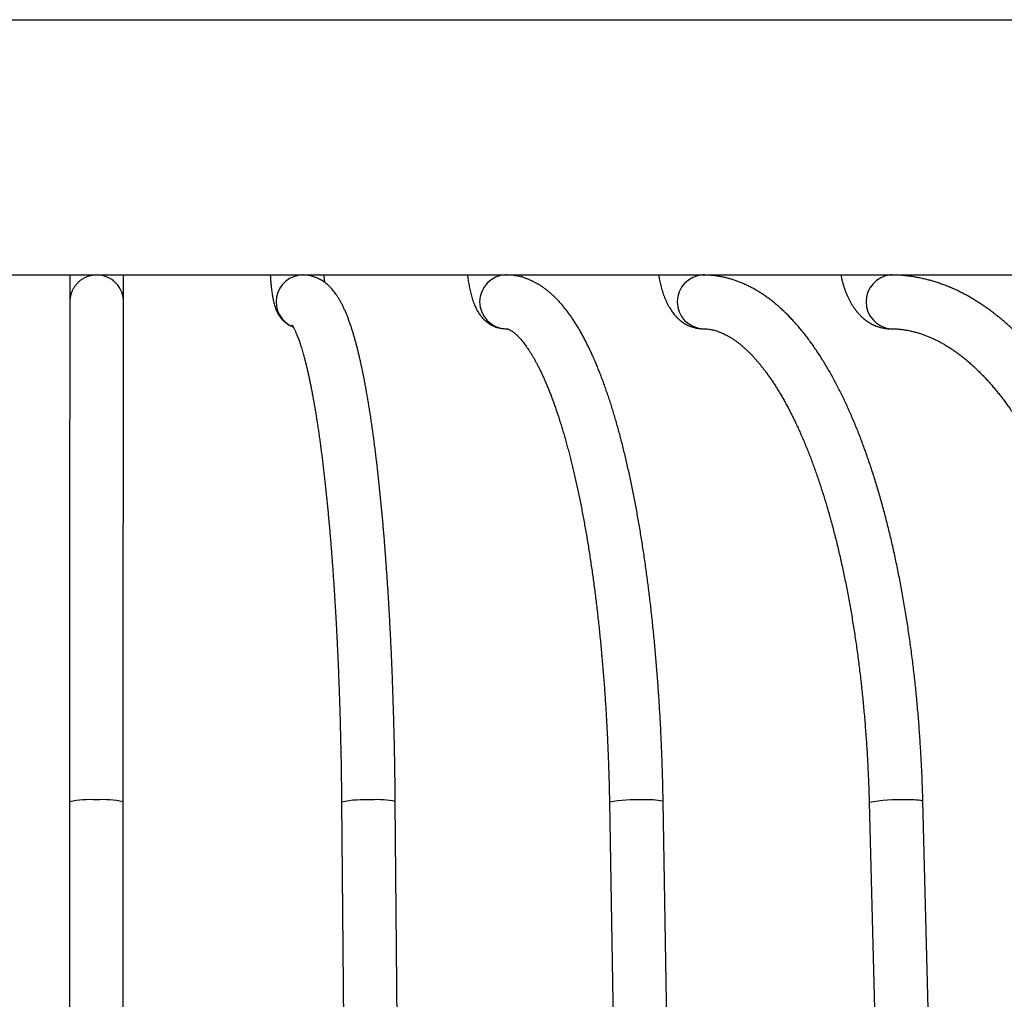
# Model space of a CAD drawing. Header units: millimetres. Extents: x 36 to 197, y 94 to 276.
# Tile 31 of 70: x 79.6 to 86.93, y 167.33 to 174.62. Entities that reach past the tile are written whole.
import ezdxf

# ---------------------------------------------------------------- set-up
doc = ezdxf.new("R2010")
doc.units = ezdxf.units.MM

msp = doc.modelspace()

# ---------------------------------------------------------------- linework, layer by layer
at = {"color": 7, "linetype": 'Continuous', "lineweight": 25}
for p, q in [((67.4729, 174.6194), (91.0456, 174.6194)), ((67.4729, 172.7194), (91.0456, 172.7194)), ((86.1281, 172.7182), (86.1274, 172.7194)), ((79.9671, 168.7984), (79.9663, 146.7984)), ((80.3663, 146.7984), (80.3671, 168.7984)), ((81.9925, 168.7967), (82.1807, 146.7967)), ((82.5807, 146.8001), (82.3925, 168.8001)), ((83.9873, 168.795), (84.3617, 146.795)), ((84.7617, 146.8018), (84.3872, 168.8018)), ((85.9212, 168.7934), (86.4762, 146.7934)), ((86.8761, 146.8035), (86.3211, 168.8035))]:
    msp.add_line(p, q, dxfattribs=at)
for centre, radius, start, end in [((80.1693, 172.5194), 0.2, 358.4441, 90), ((81.7057, 172.5192), 0.2002, 90.40741, 248.44373), ((83.2209, 172.5194), 0.2001, 91.38478, 268.5884), ((84.6928, 172.5194), 0.2003, 93.16058, 266.82276), ((86.0991, 172.5194), 0.201, 95.72779, 264.26091), ((80.1155, 168.112), 0.7022, 85.78769, 102.19286), ((80.2186, 168.1105), 0.7037, 77.81601, 94.2034), ((82.1659, 167.9276), 0.8862, 86.70136, 101.28367), ((82.2632, 168.211), 0.6032, 77.62279, 94.40167), ((84.1799, 167.8252), 0.9887, 86.75646, 101.23242), ((84.2762, 168.2998), 0.5142, 77.52723, 94.50277), ((86.1372, 167.6582), 1.1555, 87.22265, 100.76941), ((86.2301, 168.42), 0.3941, 76.6521, 95.38382)]:
    msp.add_arc(centre, radius, start, end, dxfattribs=at)
for points, knots in [([(80.1693, 172.7194), (80.1649, 172.7193), (80.1559, 172.7191), (80.1424, 172.7177), (80.129, 172.7155), (80.1158, 172.7123), (80.1031, 172.7083), (80.0907, 172.7035), (80.0788, 172.6979), (80.0674, 172.6916), (80.0565, 172.6847), (80.0462, 172.6772), (80.0365, 172.6692), (80.0275, 172.6606), (80.0191, 172.6517), (80.0114, 172.6424), (80.0044, 172.6328), (79.9981, 172.623), (79.9924, 172.613), (79.9875, 172.603), (79.9833, 172.5931), (79.9797, 172.5835), (79.9769, 172.5743), (79.9747, 172.5659), (79.9731, 172.5585), (79.972, 172.5523), (79.9712, 172.5472), (79.9707, 172.543), (79.9703, 172.5395), (79.97, 172.5365), (79.9698, 172.534), (79.9697, 172.5317), (79.9695, 172.5298), (79.9695, 172.528), (79.9694, 172.5263), (79.9693, 172.5248), (79.9693, 172.5233), (79.9693, 172.5216), (79.9692, 172.5193), (79.9692, 172.5163), (79.9691, 172.5121), (79.9691, 172.507), (79.9691, 172.5009), (79.969, 172.4939), (79.969, 172.4859), (79.969, 172.4771), (79.9689, 172.4673), (79.9689, 172.4566), (79.9689, 172.445), (79.9688, 172.4325), (79.9688, 172.419), (79.9688, 172.4046), (79.9687, 172.3892), (79.9687, 172.3729), (79.9687, 172.3557), (79.9686, 172.3376), (79.9686, 172.3186), (79.9686, 172.2986), (79.9685, 172.2777), (79.9685, 172.256), (79.9685, 172.2333), (79.9685, 172.2097), (79.9684, 172.1853), (79.9684, 172.16), (79.9684, 172.1337), (79.9683, 172.1066), (79.9683, 172.0787), (79.9683, 172.0499), (79.9682, 172.0202), (79.9682, 171.9897), (79.9682, 171.9584), (79.9682, 171.9262), (79.9681, 171.8932), (79.9681, 171.8594), (79.9681, 171.8248), (79.968, 171.7894), (79.968, 171.7532), (79.968, 171.7162), (79.968, 171.6785), (79.9679, 171.64), (79.9679, 171.6007), (79.9679, 171.5607), (79.9679, 171.5199), (79.9678, 171.4785), (79.9678, 171.4363), (79.9678, 171.3934), (79.9678, 171.3498), (79.9677, 171.3056), (79.9677, 171.2607), (79.9677, 171.2151), (79.9677, 171.1688), (79.9677, 171.1219), (79.9676, 171.0744), (79.9676, 171.0263), (79.9676, 170.9776), (79.9676, 170.9283), (79.9675, 170.8783), (79.9675, 170.8279), (79.9675, 170.7768), (79.9675, 170.7253), (79.9675, 170.6732), (79.9675, 170.6205), (79.9674, 170.5674), (79.9674, 170.5138), (79.9674, 170.4597), (79.9674, 170.4051), (79.9674, 170.35), (79.9674, 170.2946), (79.9673, 170.2387), (79.9673, 170.1824), (79.9673, 170.1256), (79.9673, 170.0685), (79.9673, 170.011), (79.9673, 169.9532), (79.9673, 169.895), (79.9673, 169.8365), (79.9672, 169.7777), (79.9672, 169.7185), (79.9672, 169.6591), (79.9672, 169.5994), (79.9672, 169.5394), (79.9672, 169.4792), (79.9672, 169.4188), (79.9672, 169.3581), (79.9672, 169.2972), (79.9672, 169.2362), (79.9672, 169.175), (79.9672, 169.1136), (79.9672, 169.0521), (79.9671, 168.9904), (79.9671, 168.9287), (79.9671, 168.8679), (79.9671, 168.8244), (79.9671, 168.8016), (79.9671, 168.7984)], [0, 0, 0, 0, 0.002096, 0.004287, 0.006458, 0.008609, 0.010739, 0.012849, 0.014939, 0.017009, 0.019057, 0.021083, 0.023086, 0.025065, 0.027018, 0.028942, 0.030836, 0.032695, 0.034516, 0.036292, 0.038013, 0.039664, 0.041218, 0.042632, 0.043864, 0.044905, 0.045792, 0.046576, 0.047312, 0.048049, 0.048828, 0.049693, 0.050703, 0.051927, 0.053461, 0.055441, 0.058077, 0.061739, 0.067195, 0.076923, 0.087321, 0.097256, 0.107775, 0.118006, 0.128103, 0.138129, 0.148114, 0.158073, 0.168014, 0.177944, 0.187865, 0.197779, 0.207689, 0.217596, 0.2275, 0.237401, 0.247301, 0.257199, 0.267096, 0.276992, 0.286887, 0.296781, 0.306675, 0.316569, 0.326462, 0.336354, 0.346247, 0.356139, 0.36603, 0.375922, 0.385813, 0.395704, 0.405595, 0.415486, 0.425377, 0.435268, 0.445158, 0.455049, 0.464939, 0.474829, 0.48472, 0.49461, 0.5045, 0.51439, 0.52428, 0.53417, 0.54406, 0.55395, 0.56384, 0.573729, 0.583619, 0.593509, 0.603399, 0.613288, 0.623178, 0.633068, 0.642957, 0.652847, 0.662737, 0.672626, 0.682516, 0.692406, 0.702295, 0.712185, 0.722074, 0.731964, 0.741853, 0.751743, 0.761632, 0.771522, 0.781411, 0.791301, 0.80119, 0.81108, 0.820969, 0.830859, 0.840748, 0.850637, 0.860527, 0.870416, 0.880306, 0.890195, 0.900085, 0.909974, 0.919863, 0.929753, 0.939642, 0.949532, 0.959421, 0.96931, 0.9792, 0.989089, 0.998458, 1, 1, 1, 1]), ([(79.9695, 172.7194), (79.9695, 172.7145), (79.9695, 172.704), (79.9695, 172.6885), (79.9695, 172.6727), (79.9694, 172.6575), (79.9694, 172.643), (79.9694, 172.6292), (79.9694, 172.616), (79.9694, 172.6036), (79.9694, 172.5919), (79.9694, 172.5811), (79.9694, 172.571), (79.9694, 172.5618), (79.9694, 172.5535), (79.9694, 172.5461), (79.9694, 172.5396), (79.9693, 172.534), (79.9693, 172.5294), (79.9693, 172.526), (79.9693, 172.5246), (79.9693, 172.524)], [0, 0, 0, 0, 0.046626, 0.100645, 0.154661, 0.208675, 0.262685, 0.31669, 0.37069, 0.424682, 0.478664, 0.532634, 0.586586, 0.640514, 0.694407, 0.748248, 0.802007, 0.855631, 0.909015, 0.961929, 1, 1, 1, 1]), ([(80.3692, 172.5126), (80.3692, 172.5128), (80.3692, 172.5135), (80.3692, 172.5146), (80.3693, 172.5158), (80.3693, 172.5168), (80.3693, 172.5178), (80.3693, 172.5189), (80.3693, 172.5204), (80.3693, 172.5228), (80.3693, 172.5265), (80.3693, 172.531), (80.3693, 172.5365), (80.3694, 172.5429), (80.3694, 172.5501), (80.3694, 172.5583), (80.3694, 172.5672), (80.3694, 172.5771), (80.3694, 172.5877), (80.3694, 172.5991), (80.3694, 172.6113), (80.3694, 172.6243), (80.3694, 172.6379), (80.3694, 172.6523), (80.3695, 172.6672), (80.3695, 172.6828), (80.3695, 172.699), (80.3695, 172.7112), (80.3695, 172.7182), (80.3695, 172.7194)], [0, 0, 0, 0, 0.001295, 0.00713, 0.013762, 0.022166, 0.033862, 0.051511, 0.081748, 0.130456, 0.177548, 0.227434, 0.276002, 0.324065, 0.371894, 0.419599, 0.46723, 0.514815, 0.56237, 0.609904, 0.657423, 0.704931, 0.752431, 0.799924, 0.847413, 0.894897, 0.942379, 0.989858, 1, 1, 1, 1]), ([(81.4615, 172.7194), (81.4617, 172.7153), (81.4624, 172.7047), (81.4636, 172.6882), (81.4652, 172.6697), (81.4668, 172.6517), (81.4686, 172.6339), (81.4706, 172.6165), (81.4728, 172.5993), (81.4751, 172.5823), (81.4778, 172.5654), (81.4808, 172.5483), (81.4842, 172.5307), (81.4883, 172.5128), (81.4928, 172.4962), (81.4972, 172.4817), (81.5015, 172.4695), (81.5059, 172.4584), (81.5105, 172.4479), (81.5154, 172.438), (81.5208, 172.4282), (81.5266, 172.4186), (81.5329, 172.4092), (81.54, 172.3998), (81.5476, 172.3907), (81.556, 172.3817), (81.565, 172.3731), (81.5747, 172.3649), (81.585, 172.3571), (81.5959, 172.35), (81.6073, 172.3434), (81.6191, 172.3377), (81.6276, 172.334), (81.6322, 172.3324), (81.6327, 172.3323)], [0, 0, 0, 0, 0.024155, 0.061753, 0.099636, 0.137872, 0.17655, 0.215792, 0.255763, 0.296703, 0.338974, 0.383149, 0.430206, 0.481903, 0.532418, 0.571024, 0.604267, 0.633937, 0.661172, 0.686778, 0.71134, 0.735286, 0.758929, 0.782482, 0.806049, 0.829702, 0.853474, 0.877359, 0.901333, 0.925369, 0.949443, 0.973535, 0.997631, 1, 1, 1, 1]), ([(82.3925, 168.8001), (82.3924, 168.8111), (82.3921, 168.8428), (82.3916, 168.8953), (82.3908, 168.9575), (82.3899, 169.0196), (82.3889, 169.0816), (82.3878, 169.1434), (82.3865, 169.2051), (82.3852, 169.2667), (82.3837, 169.328), (82.3821, 169.3892), (82.3804, 169.4502), (82.3785, 169.511), (82.3766, 169.5715), (82.3745, 169.6318), (82.3724, 169.6918), (82.3701, 169.7516), (82.3677, 169.811), (82.3652, 169.8702), (82.3625, 169.929), (82.3598, 169.9875), (82.3569, 170.0457), (82.354, 170.1035), (82.3509, 170.161), (82.3477, 170.218), (82.3444, 170.2747), (82.341, 170.331), (82.3375, 170.3868), (82.3339, 170.4422), (82.3302, 170.4972), (82.3264, 170.5517), (82.3224, 170.6057), (82.3184, 170.6593), (82.3143, 170.7123), (82.31, 170.7649), (82.3057, 170.8169), (82.3012, 170.8684), (82.2967, 170.9194), (82.292, 170.9698), (82.2873, 171.0196), (82.2824, 171.0689), (82.2775, 171.1176), (82.2725, 171.1657), (82.2673, 171.2131), (82.2621, 171.26), (82.2568, 171.3063), (82.2514, 171.3519), (82.2459, 171.3969), (82.2402, 171.4412), (82.2345, 171.4848), (82.2288, 171.5278), (82.2229, 171.5702), (82.2169, 171.6118), (82.2108, 171.6528), (82.2047, 171.693), (82.1984, 171.7326), (82.1921, 171.7714), (82.1857, 171.8096), (82.1791, 171.847), (82.1725, 171.8837), (82.1658, 171.9197), (82.159, 171.955), (82.1521, 171.9895), (82.145, 172.0233), (82.1379, 172.0564), (82.1307, 172.0888), (82.1233, 172.1205), (82.1158, 172.1514), (82.1082, 172.1816), (82.1004, 172.2111), (82.0925, 172.24), (82.0845, 172.2682), (82.0762, 172.2957), (82.0677, 172.3226), (82.059, 172.3488), (82.05, 172.3745), (82.0407, 172.3997), (82.031, 172.4243), (82.0209, 172.4485), (82.0102, 172.4722), (81.999, 172.4955), (81.9871, 172.5182), (81.9751, 172.5394), (81.9631, 172.5587), (81.9514, 172.5759), (81.9398, 172.5917), (81.9283, 172.6061), (81.9168, 172.6192), (81.9052, 172.6313), (81.8935, 172.6425), (81.8817, 172.6528), (81.8697, 172.6623), (81.857, 172.6714), (81.8436, 172.68), (81.8293, 172.688), (81.8148, 172.6952), (81.7999, 172.7015), (81.7848, 172.7068), (81.7694, 172.7113), (81.7538, 172.7148), (81.738, 172.7174), (81.7224, 172.7189), (81.7112, 172.7194), (81.7052, 172.7194), (81.7043, 172.7194)], [0, 0, 0, 0, 0.0053788, 0.0155989, 0.0258191, 0.0360397, 0.0462605, 0.0564817, 0.0667034, 0.0769255, 0.0871481, 0.0973713, 0.1075951, 0.1178195, 0.1280447, 0.1382707, 0.1484975, 0.1587252, 0.1689539, 0.1791837, 0.1894146, 0.1996466, 0.2098799, 0.2201146, 0.2303507, 0.2405884, 0.2508277, 0.2610687, 0.2713115, 0.2815563, 0.2918032, 0.3020523, 0.3123038, 0.3225577, 0.3328144, 0.3430738, 0.3533362, 0.3636019, 0.373871, 0.3841437, 0.3944203, 0.4047011, 0.4149863, 0.4252762, 0.4355713, 0.4458717, 0.4561781, 0.4664907, 0.4768101, 0.4871367, 0.4974712, 0.5078141, 0.5181663, 0.5285283, 0.5389011, 0.5492856, 0.5596829, 0.570094, 0.5805204, 0.5909634, 0.6014247, 0.6119061, 0.6224097, 0.6329379, 0.6434933, 0.6540791, 0.6646987, 0.6753562, 0.6860564, 0.6968046, 0.7076073, 0.7184718, 0.7294069, 0.7404229, 0.7515317, 0.7627476, 0.7740869, 0.7855684, 0.7972124, 0.8090389, 0.8210622, 0.8332797, 0.8456486, 0.8580139, 0.8688514, 0.8790136, 0.8884672, 0.8972542, 0.9054473, 0.913125, 0.9203613, 0.9272219, 0.933764, 0.9400371, 0.9467198, 0.9531445, 0.9593476, 0.9653702, 0.9712471, 0.9770076, 0.9826767, 0.9882757, 0.993823, 0.9990253, 1, 1, 1, 1]), ([(81.8679, 172.6634), (81.8675, 172.6666), (81.8667, 172.6734), (81.8655, 172.6849), (81.8643, 172.6976), (81.8633, 172.7092), (81.8627, 172.7166), (81.8625, 172.7194)], [0, 0, 0, 0, 0.188876, 0.411411, 0.637515, 0.866681, 1, 1, 1, 1]), ([(82.9301, 172.7194), (82.9303, 172.7177), (82.9313, 172.709), (82.9334, 172.6936), (82.9364, 172.6731), (82.9397, 172.6529), (82.9434, 172.6328), (82.9474, 172.6129), (82.9519, 172.5932), (82.9568, 172.5735), (82.9623, 172.5537), (82.9685, 172.5339), (82.9756, 172.5139), (82.9832, 172.4947), (82.9911, 172.4771), (82.9991, 172.4613), (83.0072, 172.4469), (83.0155, 172.4337), (83.024, 172.4214), (83.0329, 172.4099), (83.0421, 172.3992), (83.0518, 172.389), (83.0618, 172.3795), (83.0724, 172.3706), (83.0834, 172.3622), (83.0948, 172.3546), (83.1072, 172.3473), (83.1204, 172.3406), (83.1345, 172.3346), (83.1489, 172.3295), (83.1635, 172.3255), (83.1782, 172.3224), (83.193, 172.3204), (83.2057, 172.3195), (83.2134, 172.3194), (83.2161, 172.3194)], [0, 0, 0, 0, 0.00846, 0.043576, 0.079039, 0.114924, 0.151323, 0.188353, 0.226159, 0.264926, 0.304881, 0.346276, 0.389317, 0.433902, 0.472955, 0.509099, 0.542496, 0.57362, 0.602944, 0.630871, 0.657722, 0.68375, 0.709147, 0.734063, 0.758609, 0.782866, 0.806896, 0.833356, 0.859539, 0.885409, 0.910996, 0.936326, 0.961426, 0.986322, 1, 1, 1, 1]), ([(84.3872, 168.8018), (84.387, 168.8128), (84.3865, 168.8447), (84.3854, 168.8975), (84.3838, 168.9601), (84.382, 169.0225), (84.38, 169.0849), (84.3778, 169.1471), (84.3753, 169.2092), (84.3725, 169.2711), (84.3696, 169.3329), (84.3664, 169.3944), (84.363, 169.4558), (84.3593, 169.5169), (84.3554, 169.5779), (84.3513, 169.6386), (84.3469, 169.699), (84.3424, 169.7591), (84.3376, 169.819), (84.3325, 169.8786), (84.3272, 169.9379), (84.3218, 169.9968), (84.316, 170.0554), (84.3101, 170.1137), (84.3039, 170.1716), (84.2976, 170.2292), (84.291, 170.2863), (84.2841, 170.343), (84.2771, 170.3994), (84.2698, 170.4553), (84.2624, 170.5108), (84.2547, 170.5658), (84.2468, 170.6204), (84.2387, 170.6745), (84.2303, 170.7281), (84.2218, 170.7812), (84.2131, 170.8338), (84.2041, 170.8859), (84.195, 170.9375), (84.1856, 170.9885), (84.176, 171.039), (84.1663, 171.0889), (84.1563, 171.1383), (84.1461, 171.187), (84.1358, 171.2352), (84.1252, 171.2828), (84.1144, 171.3298), (84.1035, 171.3762), (84.0923, 171.4219), (84.0809, 171.4671), (84.0694, 171.5115), (84.0576, 171.5554), (84.0457, 171.5985), (84.0335, 171.641), (84.0212, 171.6829), (84.0086, 171.7241), (83.9959, 171.7645), (83.9829, 171.8043), (83.9698, 171.8434), (83.9564, 171.8819), (83.9428, 171.9196), (83.929, 171.9566), (83.915, 171.9928), (83.9008, 172.0284), (83.8864, 172.0632), (83.8717, 172.0973), (83.8568, 172.1307), (83.8416, 172.1634), (83.8262, 172.1953), (83.8105, 172.2264), (83.7945, 172.2568), (83.7783, 172.2865), (83.7617, 172.3153), (83.7449, 172.3434), (83.7277, 172.3707), (83.7102, 172.3971), (83.6924, 172.4227), (83.6742, 172.4474), (83.6558, 172.4712), (83.637, 172.494), (83.6179, 172.5158), (83.5985, 172.5366), (83.5789, 172.5562), (83.5591, 172.5748), (83.5391, 172.5922), (83.519, 172.6084), (83.4987, 172.6235), (83.4784, 172.6374), (83.458, 172.6501), (83.4375, 172.6617), (83.417, 172.6722), (83.3965, 172.6815), (83.3759, 172.6898), (83.3553, 172.6971), (83.3347, 172.7033), (83.3141, 172.7085), (83.2934, 172.7127), (83.2728, 172.7159), (83.2521, 172.7181), (83.2332, 172.7192), (83.2212, 172.7193), (83.2161, 172.7194)], [0, 0, 0, 0, 0.00538, 0.0156, 0.025821, 0.036041, 0.046263, 0.056485, 0.066707, 0.076931, 0.087155, 0.097381, 0.107607, 0.117835, 0.128064, 0.138294, 0.148526, 0.158759, 0.168994, 0.179231, 0.18947, 0.19971, 0.209953, 0.220199, 0.230446, 0.240697, 0.25095, 0.261206, 0.271465, 0.281727, 0.291993, 0.302263, 0.312536, 0.322813, 0.333095, 0.343382, 0.353673, 0.363969, 0.374271, 0.384579, 0.394892, 0.405213, 0.41554, 0.425874, 0.436216, 0.446566, 0.456925, 0.467293, 0.477671, 0.488059, 0.498458, 0.508869, 0.519293, 0.52973, 0.540181, 0.550647, 0.56113, 0.571629, 0.582147, 0.592684, 0.603242, 0.613821, 0.624424, 0.635052, 0.645706, 0.656387, 0.667096, 0.677836, 0.688607, 0.699409, 0.710243, 0.721108, 0.732004, 0.742927, 0.753874, 0.764838, 0.77581, 0.786775, 0.797715, 0.80861, 0.819437, 0.830168, 0.840778, 0.851238, 0.861525, 0.87162, 0.881508, 0.891183, 0.900644, 0.909896, 0.918948, 0.927813, 0.936507, 0.945046, 0.953448, 0.961732, 0.969915, 0.978016, 0.986052, 0.994043, 1, 1, 1, 1]), ([(83.3375, 172.7023), (83.3374, 172.7025), (83.3367, 172.7061), (83.3356, 172.7117), (83.3346, 172.7175), (83.3342, 172.7194)], [0, 0, 0, 0, 0.043679, 0.67536, 1, 1, 1, 1]), ([(84.3534, 172.7194), (84.3542, 172.7145), (84.3563, 172.7021), (84.36, 172.6828), (84.3647, 172.6612), (84.3698, 172.6398), (84.3755, 172.6186), (84.3817, 172.5976), (84.3885, 172.5769), (84.396, 172.5563), (84.4042, 172.536), (84.4132, 172.516), (84.4229, 172.4965), (84.433, 172.4783), (84.4433, 172.4614), (84.4537, 172.4462), (84.4644, 172.4319), (84.4754, 172.4186), (84.4867, 172.4063), (84.4982, 172.3948), (84.5101, 172.3842), (84.5224, 172.3744), (84.5353, 172.365), (84.5491, 172.3562), (84.5638, 172.3481), (84.5787, 172.341), (84.5939, 172.3349), (84.6092, 172.3298), (84.6248, 172.3257), (84.6404, 172.3226), (84.6561, 172.3205), (84.6699, 172.3195), (84.6784, 172.3194), (84.6817, 172.3194)], [0, 0, 0, 0, 0.024004, 0.060019, 0.096379, 0.133139, 0.17036, 0.208103, 0.246425, 0.285369, 0.324941, 0.365078, 0.4056, 0.446056, 0.481894, 0.516516, 0.549857, 0.58196, 0.612932, 0.642907, 0.67202, 0.7004, 0.728163, 0.75836, 0.787949, 0.816963, 0.84549, 0.873604, 0.901367, 0.928835, 0.956056, 0.983074, 1, 1, 1, 1]), ([(86.3211, 168.8035), (86.3208, 168.8145), (86.32, 168.8466), (86.3183, 168.8997), (86.316, 168.9625), (86.3134, 169.0253), (86.3104, 169.088), (86.307, 169.1505), (86.3033, 169.2129), (86.2992, 169.2752), (86.2948, 169.3373), (86.2901, 169.3991), (86.285, 169.4608), (86.2795, 169.5223), (86.2737, 169.5836), (86.2676, 169.6446), (86.2611, 169.7054), (86.2543, 169.7659), (86.2471, 169.8261), (86.2396, 169.886), (86.2318, 169.9456), (86.2236, 170.005), (86.2151, 170.0639), (86.2062, 170.1226), (86.197, 170.1808), (86.1875, 170.2387), (86.1777, 170.2963), (86.1675, 170.3534), (86.157, 170.4101), (86.1462, 170.4664), (86.135, 170.5223), (86.1236, 170.5777), (86.1118, 170.6326), (86.0997, 170.6871), (86.0873, 170.7412), (86.0745, 170.7947), (86.0615, 170.8477), (86.0481, 170.9002), (86.0345, 170.9522), (86.0205, 171.0036), (86.0062, 171.0545), (85.9916, 171.1049), (85.9767, 171.1547), (85.9615, 171.2039), (85.9461, 171.2525), (85.9303, 171.3005), (85.9142, 171.3479), (85.8978, 171.3947), (85.8811, 171.4408), (85.8642, 171.4864), (85.8469, 171.5312), (85.8294, 171.5754), (85.8115, 171.619), (85.7934, 171.6619), (85.775, 171.7041), (85.7563, 171.7456), (85.7373, 171.7864), (85.718, 171.8264), (85.6984, 171.8658), (85.6785, 171.9044), (85.6584, 171.9423), (85.638, 171.9795), (85.6172, 172.0159), (85.5962, 172.0515), (85.5749, 172.0863), (85.5534, 172.1203), (85.5315, 172.1536), (85.5093, 172.186), (85.4869, 172.2176), (85.4642, 172.2483), (85.4412, 172.2782), (85.4179, 172.3072), (85.3943, 172.3354), (85.3705, 172.3626), (85.3464, 172.3889), (85.3221, 172.4143), (85.2976, 172.4387), (85.2728, 172.4621), (85.2478, 172.4846), (85.2226, 172.506), (85.1972, 172.5265), (85.1716, 172.5459), (85.1459, 172.5643), (85.1201, 172.5817), (85.0941, 172.598), (85.068, 172.6133), (85.0419, 172.6275), (85.0156, 172.6407), (84.9893, 172.6528), (84.963, 172.6639), (84.9366, 172.674), (84.9102, 172.683), (84.8837, 172.691), (84.8573, 172.6981), (84.8308, 172.7041), (84.8043, 172.7091), (84.7779, 172.7131), (84.7514, 172.7162), (84.725, 172.7182), (84.7018, 172.7193), (84.6873, 172.7194), (84.6817, 172.7194)], [0, 0, 0, 0, 0.0053832, 0.0156002, 0.0258178, 0.0360358, 0.0462546, 0.0564742, 0.0666946, 0.076916, 0.0871384, 0.0973621, 0.107587, 0.1178133, 0.1280411, 0.1382705, 0.1485016, 0.1587346, 0.1689695, 0.1792066, 0.1894458, 0.1996874, 0.2099314, 0.2201781, 0.2304276, 0.2406799, 0.2509354, 0.2611941, 0.2714561, 0.2817218, 0.2919912, 0.3022645, 0.312542, 0.3228238, 0.3331101, 0.3434011, 0.3536971, 0.3639983, 0.374305, 0.3846173, 0.3949355, 0.4052599, 0.4155907, 0.4259283, 0.4362728, 0.4466247, 0.4569841, 0.4673514, 0.4777268, 0.4881107, 0.4985033, 0.5089049, 0.5193158, 0.5297362, 0.5401664, 0.5506066, 0.5610569, 0.5715175, 0.5819884, 0.5924695, 0.6029609, 0.6134622, 0.6239731, 0.6344932, 0.6450216, 0.6555575, 0.6660996, 0.6766467, 0.6871967, 0.6977472, 0.708295, 0.7188368, 0.729369, 0.7398873, 0.750387, 0.7608629, 0.7713093, 0.7817202, 0.7920894, 0.8024103, 0.8126768, 0.8228826, 0.8330222, 0.8430904, 0.8530831, 0.8629968, 0.8728295, 0.8825799, 0.8922483, 0.9018359, 0.9113451, 0.9207793, 0.930143, 0.9394414, 0.9486806, 0.9578673, 0.9670085, 0.9761121, 0.9851858, 0.9942379, 1, 1, 1, 1]), ([(84.7644, 172.7145), (84.7643, 172.7147), (84.7638, 172.7162), (84.7633, 172.7179), (84.7629, 172.7194)], [0, 0, 0, 0, 0.138345, 1, 1, 1, 1]), ([(85.7098, 172.7194), (85.7114, 172.7121), (85.7145, 172.6973), (85.72, 172.6752), (85.7261, 172.6531), (85.7328, 172.6312), (85.7402, 172.6096), (85.7482, 172.5884), (85.7569, 172.5675), (85.7663, 172.5471), (85.7764, 172.5271), (85.7871, 172.5078), (85.7986, 172.489), (85.8107, 172.4711), (85.8234, 172.454), (85.8367, 172.4378), (85.8504, 172.4227), (85.8646, 172.4085), (85.8792, 172.3955), (85.8942, 172.3834), (85.9095, 172.3725), (85.925, 172.3626), (85.9409, 172.3537), (85.9569, 172.3459), (85.9732, 172.3391), (85.9897, 172.3333), (86.0063, 172.3285), (86.023, 172.3247), (86.0398, 172.3219), (86.0566, 172.3201), (86.0697, 172.3194), (86.0772, 172.3194), (86.079, 172.3194)], [0, 0, 0, 0, 0.034408, 0.070485, 0.106802, 0.14338, 0.180234, 0.217367, 0.254772, 0.292419, 0.330252, 0.368172, 0.406016, 0.443622, 0.480822, 0.517457, 0.553405, 0.588589, 0.622977, 0.656579, 0.689432, 0.721593, 0.753125, 0.784098, 0.814576, 0.844624, 0.874301, 0.903664, 0.932765, 0.961653, 0.990377, 1, 1, 1, 1]), ([(88.1648, 168.805), (88.1644, 168.8162), (88.1633, 168.8484), (88.1611, 168.9017), (88.1581, 168.9648), (88.1546, 169.0278), (88.1507, 169.0908), (88.1462, 169.1536), (88.1414, 169.2162), (88.136, 169.2787), (88.1302, 169.341), (88.124, 169.4032), (88.1173, 169.4651), (88.1101, 169.5269), (88.1025, 169.5884), (88.0944, 169.6497), (88.0859, 169.7107), (88.0769, 169.7714), (88.0675, 169.8319), (88.0577, 169.8921), (88.0474, 169.952), (88.0366, 170.0116), (88.0254, 170.0708), (88.0138, 170.1297), (88.0017, 170.1882), (87.9892, 170.2464), (87.9763, 170.3041), (87.9629, 170.3615), (87.9491, 170.4185), (87.9349, 170.475), (87.9203, 170.5311), (87.9052, 170.5868), (87.8898, 170.642), (87.8739, 170.6967), (87.8575, 170.751), (87.8408, 170.8047), (87.8237, 170.858), (87.8062, 170.9107), (87.7882, 170.9629), (87.7699, 171.0146), (87.7512, 171.0657), (87.732, 171.1162), (87.7125, 171.1661), (87.6926, 171.2155), (87.6723, 171.2643), (87.6516, 171.3124), (87.6305, 171.36), (87.6091, 171.4069), (87.5873, 171.4532), (87.5651, 171.4988), (87.5425, 171.5437), (87.5196, 171.588), (87.4963, 171.6315), (87.4727, 171.6744), (87.4487, 171.7166), (87.4243, 171.7581), (87.3996, 171.7988), (87.3746, 171.8388), (87.3492, 171.878), (87.3235, 171.9165), (87.2974, 171.9541), (87.271, 171.9911), (87.2443, 172.0272), (87.2173, 172.0625), (87.19, 172.0969), (87.1623, 172.1306), (87.1344, 172.1634), (87.1061, 172.1953), (87.0776, 172.2264), (87.0488, 172.2566), (87.0197, 172.286), (86.9903, 172.3144), (86.9607, 172.3419), (86.9309, 172.3685), (86.9008, 172.3942), (86.8705, 172.4189), (86.84, 172.4427), (86.8092, 172.4655), (86.7783, 172.4874), (86.7472, 172.5083), (86.7159, 172.5282), (86.6845, 172.5471), (86.653, 172.5651), (86.6212, 172.5821), (86.5894, 172.598), (86.5575, 172.613), (86.5255, 172.627), (86.4933, 172.64), (86.4611, 172.652), (86.4289, 172.6631), (86.3966, 172.6731), (86.3642, 172.6821), (86.3318, 172.6902), (86.2993, 172.6973), (86.2669, 172.7034), (86.2344, 172.7085), (86.2019, 172.7126), (86.1694, 172.7158), (86.1368, 172.718), (86.1067, 172.7192), (86.0875, 172.7193), (86.079, 172.7194)], [0, 0, 0, 0, 0.005389, 0.015603, 0.025816, 0.036031, 0.046246, 0.056461, 0.066678, 0.076895, 0.087114, 0.097334, 0.107554, 0.117777, 0.128, 0.138225, 0.148452, 0.15868, 0.16891, 0.179142, 0.189376, 0.199612, 0.20985, 0.220091, 0.230334, 0.240579, 0.250827, 0.261078, 0.271332, 0.281589, 0.291848, 0.302111, 0.312378, 0.322647, 0.33292, 0.343197, 0.353478, 0.363762, 0.37405, 0.384343, 0.394639, 0.40494, 0.415245, 0.425554, 0.435867, 0.446185, 0.456508, 0.466835, 0.477166, 0.487501, 0.497841, 0.508185, 0.518533, 0.528885, 0.539241, 0.5496, 0.559962, 0.570327, 0.580694, 0.591062, 0.601432, 0.611802, 0.622171, 0.632538, 0.642902, 0.653263, 0.663618, 0.673967, 0.684308, 0.694639, 0.704958, 0.715264, 0.725554, 0.735828, 0.746081, 0.756314, 0.766522, 0.776705, 0.786861, 0.796987, 0.807081, 0.817143, 0.82717, 0.837162, 0.847118, 0.857037, 0.86692, 0.876765, 0.886575, 0.89635, 0.90609, 0.915798, 0.925475, 0.935125, 0.944748, 0.954349, 0.963929, 0.973493, 0.983044, 0.992584, 1, 1, 1, 1]), ([(80.3671, 168.7984), (80.3671, 168.8093), (80.3671, 168.8408), (80.3671, 168.8929), (80.3671, 168.9548), (80.3671, 169.0165), (80.3672, 169.0781), (80.3672, 169.1395), (80.3672, 169.2009), (80.3672, 169.262), (80.3672, 169.323), (80.3672, 169.3837), (80.3672, 169.4443), (80.3672, 169.5047), (80.3672, 169.5648), (80.3672, 169.6246), (80.3672, 169.6842), (80.3672, 169.7435), (80.3672, 169.8025), (80.3673, 169.8612), (80.3673, 169.9196), (80.3673, 169.9776), (80.3673, 170.0353), (80.3673, 170.0926), (80.3673, 170.1496), (80.3673, 170.2061), (80.3673, 170.2623), (80.3674, 170.318), (80.3674, 170.3733), (80.3674, 170.4281), (80.3674, 170.4825), (80.3674, 170.5364), (80.3674, 170.5898), (80.3675, 170.6427), (80.3675, 170.6951), (80.3675, 170.747), (80.3675, 170.7983), (80.3675, 170.8491), (80.3676, 170.8993), (80.3676, 170.949), (80.3676, 170.9981), (80.3676, 171.0465), (80.3676, 171.0944), (80.3677, 171.1416), (80.3677, 171.1882), (80.3677, 171.2342), (80.3677, 171.2795), (80.3678, 171.3241), (80.3678, 171.3681), (80.3678, 171.4114), (80.3678, 171.454), (80.3678, 171.4958), (80.3679, 171.537), (80.3679, 171.5774), (80.3679, 171.6171), (80.3679, 171.656), (80.368, 171.6942), (80.368, 171.7316), (80.368, 171.7682), (80.3681, 171.8041), (80.3681, 171.8391), (80.3681, 171.8734), (80.3681, 171.9068), (80.3682, 171.9395), (80.3682, 171.9713), (80.3682, 172.0022), (80.3683, 172.0324), (80.3683, 172.0616), (80.3683, 172.0901), (80.3683, 172.1176), (80.3684, 172.1443), (80.3684, 172.1701), (80.3684, 172.1951), (80.3685, 172.2191), (80.3685, 172.2422), (80.3685, 172.2645), (80.3686, 172.2858), (80.3686, 172.3063), (80.3686, 172.3258), (80.3687, 172.3444), (80.3687, 172.3621), (80.3687, 172.3788), (80.3688, 172.3946), (80.3688, 172.4095), (80.3688, 172.4234), (80.3688, 172.4364), (80.3689, 172.4484), (80.3689, 172.4594), (80.3689, 172.4695), (80.369, 172.4787), (80.369, 172.4868), (80.369, 172.494), (80.3691, 172.5001), (80.3691, 172.5052), (80.3691, 172.5091), (80.3692, 172.5118), (80.3692, 172.5134), (80.3692, 172.5141), (80.3692, 172.514), (80.3692, 172.5139)], [0, 0, 0, 0, 0.005558, 0.016119, 0.026681, 0.037242, 0.047803, 0.058364, 0.068925, 0.079486, 0.090048, 0.100609, 0.11117, 0.121731, 0.132292, 0.142853, 0.153415, 0.163976, 0.174537, 0.185098, 0.195659, 0.20622, 0.216781, 0.227342, 0.237903, 0.248465, 0.259026, 0.269587, 0.280148, 0.290709, 0.30127, 0.311831, 0.322392, 0.332953, 0.343514, 0.354075, 0.364636, 0.375197, 0.385758, 0.396319, 0.40688, 0.41744, 0.428001, 0.438562, 0.449123, 0.459684, 0.470245, 0.480805, 0.491366, 0.501927, 0.512487, 0.523048, 0.533608, 0.544169, 0.554729, 0.565289, 0.57585, 0.58641, 0.59697, 0.60753, 0.61809, 0.62865, 0.63921, 0.649769, 0.660329, 0.670888, 0.681447, 0.692006, 0.702565, 0.713123, 0.723681, 0.734239, 0.744797, 0.755354, 0.76591, 0.776466, 0.787021, 0.797575, 0.808129, 0.818681, 0.829231, 0.83978, 0.850327, 0.860871, 0.871411, 0.881946, 0.892476, 0.902997, 0.913508, 0.924002, 0.934474, 0.94491, 0.955293, 0.965584, 0.975714, 0.984448, 0.992204, 0.998492, 1, 1, 1, 1]), ([(81.6216, 172.3491), (81.6216, 172.3491), (81.6216, 172.3491), (81.6222, 172.3483), (81.6234, 172.3468), (81.6251, 172.3444), (81.6273, 172.3411), (81.6299, 172.337), (81.6329, 172.3318), (81.6363, 172.3257), (81.6401, 172.3186), (81.6441, 172.3105), (81.6485, 172.3013), (81.6531, 172.291), (81.6579, 172.2797), (81.6629, 172.2673), (81.6681, 172.2539), (81.6735, 172.2393), (81.679, 172.2237), (81.6846, 172.207), (81.6903, 172.1893), (81.6962, 172.1705), (81.702, 172.1506), (81.708, 172.1298), (81.714, 172.1079), (81.72, 172.085), (81.7261, 172.0611), (81.7322, 172.0362), (81.7382, 172.0104), (81.7443, 171.9836), (81.7504, 171.9558), (81.7565, 171.9271), (81.7626, 171.8975), (81.7686, 171.867), (81.7746, 171.8356), (81.7806, 171.8033), (81.7865, 171.7701), (81.7924, 171.736), (81.7983, 171.7011), (81.8041, 171.6654), (81.8099, 171.6288), (81.8156, 171.5915), (81.8212, 171.5533), (81.8268, 171.5143), (81.8323, 171.4746), (81.8378, 171.4341), (81.8432, 171.3928), (81.8485, 171.3508), (81.8537, 171.3081), (81.8589, 171.2646), (81.864, 171.2205), (81.869, 171.1756), (81.874, 171.1301), (81.8788, 171.0839), (81.8836, 171.0371), (81.8883, 170.9896), (81.8929, 170.9415), (81.8974, 170.8928), (81.9019, 170.8435), (81.9062, 170.7936), (81.9105, 170.7431), (81.9146, 170.6921), (81.9187, 170.6405), (81.9226, 170.5884), (81.9265, 170.5357), (81.9302, 170.4826), (81.9339, 170.4289), (81.9375, 170.3748), (81.9409, 170.3202), (81.9443, 170.2652), (81.9476, 170.2097), (81.9507, 170.1538), (81.9537, 170.0975), (81.9567, 170.0408), (81.9595, 169.9837), (81.9622, 169.9263), (81.9649, 169.8685), (81.9674, 169.8103), (81.9698, 169.7519), (81.972, 169.6931), (81.9742, 169.634), (81.9763, 169.5747), (81.9782, 169.5151), (81.9801, 169.4552), (81.9818, 169.3951), (81.9834, 169.3348), (81.9849, 169.2743), (81.9862, 169.2136), (81.9875, 169.1528), (81.9887, 169.0917), (81.9897, 169.0306), (81.9906, 168.9693), (81.9914, 168.9079), (81.992, 168.8503), (81.9924, 168.8133), (81.9925, 168.7967)], [0, 0, 0, 0, 0.004496, 0.012119, 0.019923, 0.027917, 0.036105, 0.044488, 0.053067, 0.061838, 0.070796, 0.079934, 0.089245, 0.09872, 0.108348, 0.118121, 0.128028, 0.13806, 0.148208, 0.158462, 0.168813, 0.179253, 0.189776, 0.200373, 0.211039, 0.221766, 0.232551, 0.243387, 0.254271, 0.265198, 0.276164, 0.287166, 0.298201, 0.309267, 0.32036, 0.331478, 0.342619, 0.353782, 0.364965, 0.376165, 0.387383, 0.398615, 0.409862, 0.421122, 0.432394, 0.443678, 0.454972, 0.466276, 0.477589, 0.48891, 0.500239, 0.511575, 0.522919, 0.534268, 0.545624, 0.556985, 0.568352, 0.579723, 0.591099, 0.60248, 0.613864, 0.625252, 0.636644, 0.648039, 0.659437, 0.670839, 0.682243, 0.69365, 0.705059, 0.71647, 0.727884, 0.7393, 0.750718, 0.762137, 0.773559, 0.784981, 0.796406, 0.807832, 0.819259, 0.830688, 0.842117, 0.853548, 0.86498, 0.876413, 0.887846, 0.899281, 0.910716, 0.922152, 0.933588, 0.945026, 0.956463, 0.967901, 0.97934, 0.990779, 1, 1, 1, 1]), ([(83.2161, 172.3194), (83.2165, 172.3194), (83.2181, 172.3194), (83.2208, 172.3191), (83.2246, 172.3185), (83.2286, 172.3175), (83.2329, 172.3162), (83.2377, 172.3143), (83.2432, 172.3118), (83.2493, 172.3086), (83.2558, 172.3048), (83.2628, 172.3003), (83.2702, 172.295), (83.278, 172.289), (83.2861, 172.2821), (83.2947, 172.2745), (83.3035, 172.266), (83.3127, 172.2566), (83.3222, 172.2463), (83.332, 172.2351), (83.342, 172.223), (83.3522, 172.2099), (83.3627, 172.1959), (83.3733, 172.181), (83.3841, 172.1651), (83.3951, 172.1482), (83.4062, 172.1304), (83.4175, 172.1116), (83.4288, 172.0918), (83.4402, 172.0711), (83.4517, 172.0494), (83.4633, 172.0267), (83.4748, 172.0031), (83.4865, 171.9785), (83.4981, 171.953), (83.5098, 171.9266), (83.5214, 171.8992), (83.533, 171.8709), (83.5446, 171.8417), (83.5562, 171.8116), (83.5677, 171.7806), (83.5792, 171.7487), (83.5906, 171.7159), (83.602, 171.6823), (83.6132, 171.6478), (83.6244, 171.6125), (83.6355, 171.5763), (83.6465, 171.5394), (83.6574, 171.5016), (83.6682, 171.463), (83.6788, 171.4236), (83.6894, 171.3835), (83.6998, 171.3426), (83.7101, 171.301), (83.7203, 171.2586), (83.7303, 171.2155), (83.7402, 171.1716), (83.7499, 171.1271), (83.7595, 171.0819), (83.7689, 171.036), (83.7782, 170.9895), (83.7873, 170.9423), (83.7962, 170.8945), (83.805, 170.8461), (83.8136, 170.797), (83.822, 170.7474), (83.8302, 170.6972), (83.8383, 170.6464), (83.8461, 170.5951), (83.8538, 170.5432), (83.8613, 170.4908), (83.8686, 170.4379), (83.8757, 170.3845), (83.8826, 170.3306), (83.8893, 170.2762), (83.8958, 170.2214), (83.9021, 170.1662), (83.9082, 170.1105), (83.9141, 170.0545), (83.9198, 169.998), (83.9252, 169.9411), (83.9305, 169.8839), (83.9355, 169.8263), (83.9404, 169.7684), (83.945, 169.7102), (83.9493, 169.6517), (83.9535, 169.5929), (83.9574, 169.5338), (83.9612, 169.4744), (83.9647, 169.4148), (83.9679, 169.355), (83.971, 169.295), (83.9738, 169.2347), (83.9764, 169.1743), (83.9787, 169.1137), (83.9809, 169.053), (83.9828, 168.9921), (83.9844, 168.9311), (83.9859, 168.8711), (83.9868, 168.8257), (83.9872, 168.8007), (83.9873, 168.795)], [0, 0, 0, 0, 0.005394, 0.021066, 0.034291, 0.046137, 0.057055, 0.067349, 0.078258, 0.088662, 0.098713, 0.108519, 0.118157, 0.127678, 0.137122, 0.146517, 0.155885, 0.165243, 0.174602, 0.183971, 0.193359, 0.202771, 0.212213, 0.221688, 0.231197, 0.240744, 0.250328, 0.25995, 0.269609, 0.279306, 0.289039, 0.298808, 0.308611, 0.318447, 0.328315, 0.338214, 0.348142, 0.358098, 0.36808, 0.378088, 0.38812, 0.398174, 0.40825, 0.418346, 0.428462, 0.438596, 0.448747, 0.458914, 0.469097, 0.479294, 0.489506, 0.49973, 0.509966, 0.520214, 0.530473, 0.540742, 0.551021, 0.56131, 0.571607, 0.581912, 0.592225, 0.602546, 0.612873, 0.623207, 0.633548, 0.643894, 0.654246, 0.664604, 0.674966, 0.685333, 0.695705, 0.706081, 0.716461, 0.726844, 0.737232, 0.747623, 0.758017, 0.768414, 0.778814, 0.789217, 0.799622, 0.81003, 0.82044, 0.830853, 0.841267, 0.851683, 0.862101, 0.872521, 0.882942, 0.893365, 0.903789, 0.914214, 0.924641, 0.935068, 0.945497, 0.955926, 0.966356, 0.976787, 0.987219, 0.997102, 1, 1, 1, 1]), ([(84.6817, 172.3194), (84.6842, 172.3194), (84.6924, 172.3193), (84.7066, 172.3186), (84.7241, 172.3168), (84.7416, 172.314), (84.7589, 172.3103), (84.7761, 172.3058), (84.7932, 172.3004), (84.8101, 172.2942), (84.8269, 172.2872), (84.8437, 172.2794), (84.8605, 172.2709), (84.8773, 172.2615), (84.8941, 172.2513), (84.911, 172.2403), (84.9279, 172.2285), (84.9449, 172.2159), (84.962, 172.2024), (84.9791, 172.1881), (84.9963, 172.1729), (85.0136, 172.1568), (85.0309, 172.1399), (85.0482, 172.1221), (85.0656, 172.1034), (85.0831, 172.0838), (85.1005, 172.0633), (85.118, 172.0419), (85.1355, 172.0197), (85.153, 171.9965), (85.1704, 171.9725), (85.1879, 171.9475), (85.2053, 171.9217), (85.2226, 171.895), (85.2399, 171.8675), (85.2572, 171.839), (85.2744, 171.8097), (85.2915, 171.7795), (85.3085, 171.7484), (85.3254, 171.7166), (85.3422, 171.6838), (85.3589, 171.6502), (85.3754, 171.6158), (85.3918, 171.5806), (85.4081, 171.5446), (85.4242, 171.5077), (85.4402, 171.4701), (85.456, 171.4317), (85.4716, 171.3925), (85.4871, 171.3526), (85.5024, 171.3119), (85.5174, 171.2704), (85.5323, 171.2283), (85.547, 171.1854), (85.5614, 171.1418), (85.5757, 171.0975), (85.5897, 171.0525), (85.6035, 171.0069), (85.617, 170.9606), (85.6303, 170.9137), (85.6434, 170.8661), (85.6562, 170.8179), (85.6688, 170.7691), (85.6811, 170.7198), (85.6931, 170.6698), (85.7049, 170.6193), (85.7164, 170.5682), (85.7276, 170.5166), (85.7386, 170.4644), (85.7492, 170.4118), (85.7596, 170.3586), (85.7697, 170.305), (85.7795, 170.2509), (85.789, 170.1964), (85.7982, 170.1414), (85.8071, 170.086), (85.8157, 170.0302), (85.8239, 169.974), (85.8319, 169.9174), (85.8396, 169.8604), (85.8469, 169.8031), (85.8539, 169.7455), (85.8606, 169.6875), (85.867, 169.6293), (85.873, 169.5707), (85.8788, 169.5119), (85.8841, 169.4528), (85.8892, 169.3935), (85.8939, 169.3339), (85.8983, 169.2741), (85.9024, 169.2142), (85.9061, 169.154), (85.9095, 169.0937), (85.9126, 169.0333), (85.9153, 168.9727), (85.9176, 168.912), (85.9197, 168.8522), (85.9207, 168.8126), (85.9212, 168.7934)], [0, 0, 0, 0, 0.005367, 0.018358, 0.031272, 0.043986, 0.056421, 0.068547, 0.080367, 0.091901, 0.103183, 0.114244, 0.125117, 0.135831, 0.14641, 0.156877, 0.16725, 0.177547, 0.187781, 0.197964, 0.208107, 0.218218, 0.228304, 0.238372, 0.248428, 0.258476, 0.268519, 0.278561, 0.288604, 0.298651, 0.308702, 0.318761, 0.328827, 0.338903, 0.348989, 0.359086, 0.369194, 0.379313, 0.389444, 0.399587, 0.409742, 0.419909, 0.430087, 0.440277, 0.450478, 0.460691, 0.470914, 0.481148, 0.491392, 0.501646, 0.51191, 0.522184, 0.532466, 0.542757, 0.553057, 0.563365, 0.57368, 0.584004, 0.594334, 0.604671, 0.615016, 0.625366, 0.635723, 0.646085, 0.656453, 0.666827, 0.677206, 0.68759, 0.697978, 0.708371, 0.718768, 0.72917, 0.739575, 0.749984, 0.760397, 0.770813, 0.781232, 0.791655, 0.80208, 0.812508, 0.822939, 0.833372, 0.843807, 0.854245, 0.864685, 0.875126, 0.88557, 0.896015, 0.906462, 0.91691, 0.927359, 0.93781, 0.948262, 0.958715, 0.969169, 0.979624, 0.990079, 1, 1, 1, 1]), ([(86.079, 172.3194), (86.083, 172.3194), (86.0957, 172.3193), (86.1169, 172.3185), (86.1428, 172.3166), (86.1686, 172.3138), (86.1944, 172.31), (86.2201, 172.3052), (86.2458, 172.2995), (86.2713, 172.2929), (86.2968, 172.2854), (86.3221, 172.2769), (86.3474, 172.2676), (86.3725, 172.2574), (86.3976, 172.2463), (86.4226, 172.2343), (86.4475, 172.2215), (86.4723, 172.2078), (86.497, 172.1932), (86.5216, 172.1778), (86.5461, 172.1615), (86.5706, 172.1444), (86.595, 172.1264), (86.6193, 172.1075), (86.6436, 172.0878), (86.6677, 172.0672), (86.6918, 172.0458), (86.7157, 172.0235), (86.7396, 172.0004), (86.7634, 171.9764), (86.787, 171.9515), (86.8106, 171.9258), (86.834, 171.8992), (86.8573, 171.8718), (86.8804, 171.8436), (86.9034, 171.8145), (86.9263, 171.7845), (86.949, 171.7538), (86.9715, 171.7222), (86.9939, 171.6898), (87.016, 171.6566), (87.038, 171.6226), (87.0598, 171.5878), (87.0814, 171.5522), (87.1027, 171.5158), (87.1239, 171.4786), (87.1448, 171.4407), (87.1655, 171.402), (87.1859, 171.3626), (87.2061, 171.3224), (87.226, 171.2815), (87.2456, 171.2399), (87.265, 171.1975), (87.2841, 171.1545), (87.3029, 171.1108), (87.3214, 171.0664), (87.3396, 171.0213), (87.3575, 170.9756), (87.3751, 170.9292), (87.3924, 170.8822), (87.4093, 170.8346), (87.426, 170.7864), (87.4422, 170.7376), (87.4582, 170.6882), (87.4737, 170.6382), (87.489, 170.5877), (87.5039, 170.5366), (87.5184, 170.485), (87.5325, 170.4329), (87.5463, 170.3803), (87.5597, 170.3272), (87.5727, 170.2736), (87.5853, 170.2196), (87.5975, 170.1651), (87.6094, 170.1102), (87.6208, 170.0549), (87.6319, 169.9991), (87.6425, 169.943), (87.6527, 169.8865), (87.6625, 169.8297), (87.6719, 169.7725), (87.6809, 169.715), (87.6895, 169.6572), (87.6976, 169.599), (87.7053, 169.5406), (87.7126, 169.482), (87.7195, 169.423), (87.7259, 169.3639), (87.7319, 169.3045), (87.7375, 169.2449), (87.7426, 169.1851), (87.7472, 169.1251), (87.7515, 169.065), (87.7553, 169.0048), (87.7586, 168.9444), (87.7615, 168.8839), (87.7636, 168.833), (87.7647, 168.8023), (87.765, 168.7918)], [0, 0, 0, 0, 0.005374, 0.016965, 0.028545, 0.040096, 0.051604, 0.063055, 0.074439, 0.085748, 0.096977, 0.108125, 0.119192, 0.13018, 0.141092, 0.151933, 0.162707, 0.173419, 0.184075, 0.194679, 0.205237, 0.215754, 0.226234, 0.236681, 0.2471, 0.257494, 0.267866, 0.27822, 0.288558, 0.298884, 0.309198, 0.319504, 0.329803, 0.340097, 0.350387, 0.360675, 0.370962, 0.381248, 0.391534, 0.401822, 0.412111, 0.422403, 0.432698, 0.442997, 0.453299, 0.463606, 0.473916, 0.484232, 0.494552, 0.504877, 0.515207, 0.525541, 0.535881, 0.546226, 0.556577, 0.566932, 0.577292, 0.587657, 0.598026, 0.608401, 0.61878, 0.629164, 0.639552, 0.649945, 0.660341, 0.670742, 0.681147, 0.691556, 0.701968, 0.712385, 0.722804, 0.733227, 0.743654, 0.754083, 0.764516, 0.774951, 0.785389, 0.79583, 0.806274, 0.81672, 0.827168, 0.837618, 0.848071, 0.858525, 0.868981, 0.879439, 0.889899, 0.90036, 0.910823, 0.921287, 0.931753, 0.942219, 0.952687, 0.963155, 0.973624, 0.984094, 0.994565, 1, 1, 1, 1])]:
    msp.add_open_spline(points, degree=3, knots=knots, dxfattribs=at)

doc.saveas('drawing.dxf')
